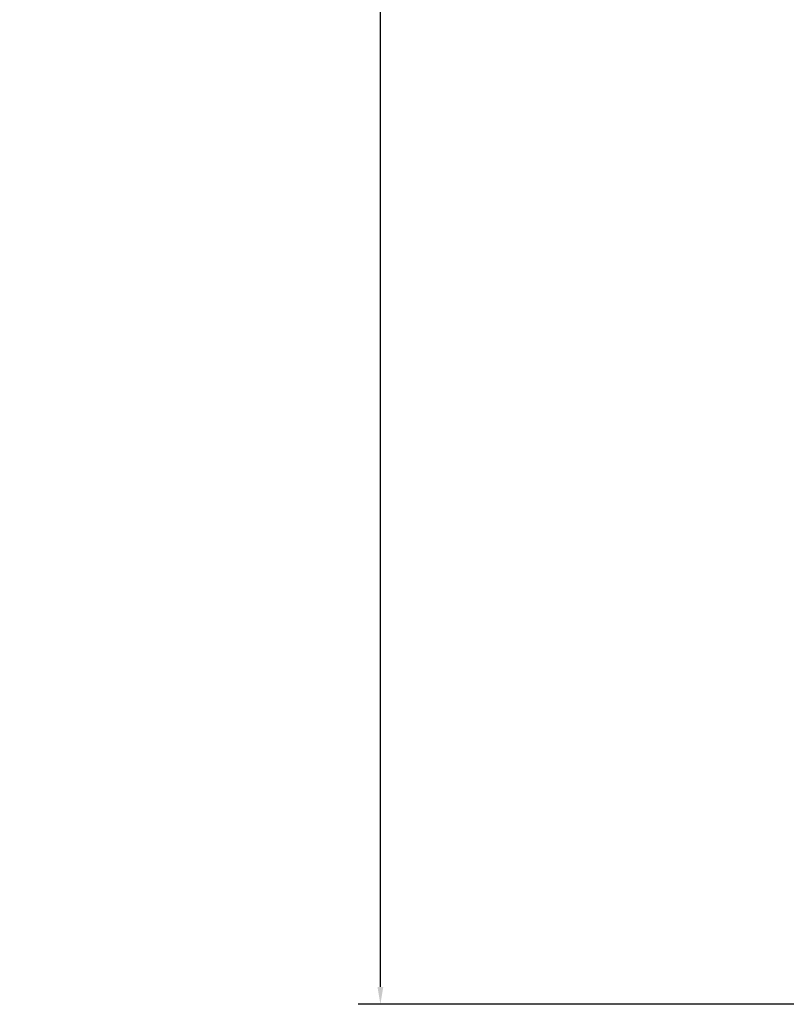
# Model space of a CAD drawing. Header units: inches. Extents: x 0.2 to 58.8, y 1.7 to 68.8.
# Tile 23 of 256: x 0.2 to 4.5, y 43 to 48.6. Entities that reach past the tile are written whole.
import ezdxf

# ---------------------------------------------------------------- set-up
doc = ezdxf.new("R2010")
doc.units = ezdxf.units.IN
doc.header["$MEASUREMENT"] = 0
doc.layers.add('Dimension (ANSI)', color=7, linetype='Continuous', lineweight=25)
doc.styles.add('Note Text (ANSI)', font='tahoma.ttf')
doc.dimstyles.new('Default (ANSI)', dxfattribs={"dimtxt": 0.5, "dimasz": 0.098425, "dimexe": 0.125, "dimexo": 0.0625, "dimgap": 0.031496, "dimtad": 0, "dimtih": 1, "dimtoh": 1, "dimrnd": 1e-08, "dimzin": 4, "dimdsep": 46, "dimtxsty": 'Note Text (ANSI)', "dimcen": 0.09, "dimdle": 0.393701, "dimclrd": 256, "dimclre": 256, "dimclrt": 256, "dimadec": 0, "dimazin": 1, "dimtfac": 1, "dimtofl": 0, "dimtmove": 0, "dimatfit": 3, "dimfxl": 1, "dimtolj": 1, "dimtzin": 4, "dimlwd": -1, "dimlwe": -1, "dimarcsym": 0})

# ---------------------------------------------------------------- blocks, each defined once
blk = doc.blocks.new('*D6')
at = {"layer": 'Defpoints', "color": 0}
for p in [(6.9562, 64.5321), (2.2521, 42.9983), (9.7324, 42.9983)]:
    blk.add_point(p, dxfattribs=at)
at = {"layer": 'Dimension (ANSI)'}
for p, q in [((6.8937, 64.5321), (2.1271, 64.5321)), ((2.2521, 64.4337), (2.2521, 53.0617)), ((2.2521, 43.0968), (2.2521, 52.3446)), ((9.6699, 42.9983), (2.1271, 42.9983))]:
    blk.add_line(p, q, dxfattribs=at)
for points in [[(2.2357, 64.4337), (2.2685, 64.4337), (2.2521, 64.5321)], [(2.2357, 43.0968), (2.2685, 43.0968), (2.2521, 42.9983)]]:
    blk.add_solid(points, dxfattribs=at)
at = {"layer": 'Dimension (ANSI)', "insert": (0.2177, 53.0302), "char_height": 0.5, "attachment_point": 1, "style": 'Note Text (ANSI)'}
blk.add_mtext('\\A1;21.53 [547.0]', dxfattribs=at)

msp = doc.modelspace()

# ---------------------------------------------------------------- dimensions: what is measured, and where the dimension line sits
at = {"layer": 'Dimension (ANSI)'}
dim = msp.add_linear_dim(base=(2.2521, 42.9983), p1=(6.9562, 64.5321), p2=(9.7324, 42.9983), angle=90, dimstyle='Default (ANSI)', override={"dimdec": 2, "dimtp": 0, "dimtm": 0, "dimtdec": 2, "dimatfit": 1}, dxfattribs=at)
dim.commit()
dim.dimension.update_dxf_attribs({"geometry": '*D6', "text_midpoint": (2.2521, 52.7031), "dimtype": 160})

doc.saveas('drawing.dxf')
